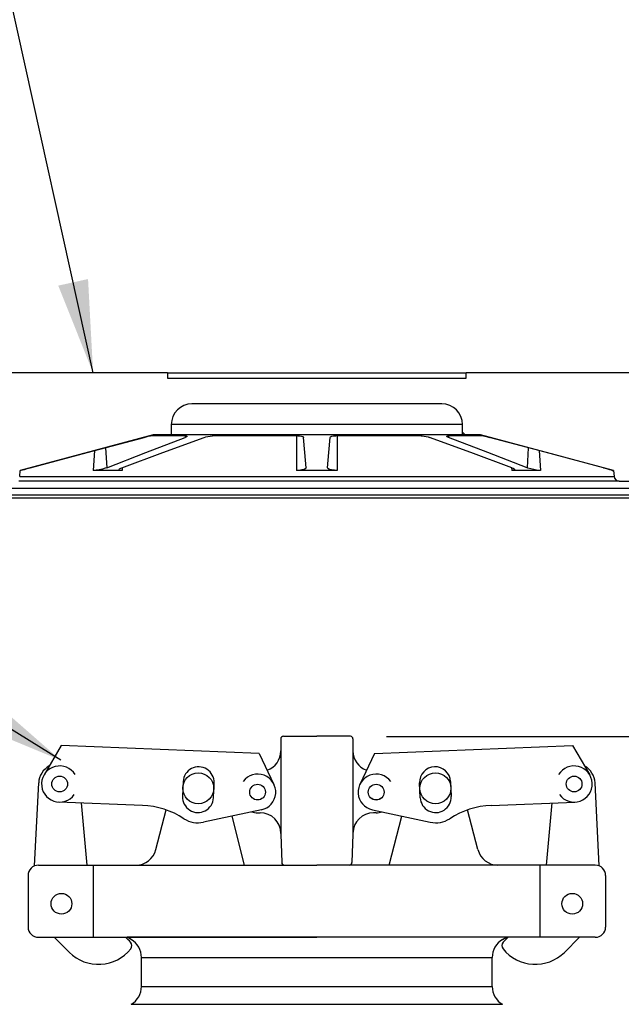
# Model space of a CAD drawing. Extents: x -1276 to 451, y 2026 to 3394.
# Tile 54 of 104: x -545 to -538, y 3185 to 3197. Entities that reach past the tile are written whole.
import ezdxf

# ---------------------------------------------------------------- set-up
doc = ezdxf.new("R2010")
doc.units = 0
doc.header["$MEASUREMENT"] = 0
for name, color, linetype in [('FILL-CAP', 1, 'CONTINUOUS'), ('SPILL-BUCKET', 1, 'CONTINUOUS'), ('SWIVEL-ADAPTOR', 1, 'CONTINUOUS'), ('TEXT', 3, 'CONTINUOUS')]:
    doc.layers.add(name, color=color, linetype=linetype)
doc.styles.add('SIMPLEX', font='simplex')
doc.dimstyles.new('DIM12', dxfattribs={"dimscale": 12, "dimtxt": 0.09375, "dimasz": 0.09375, "dimexe": 0.0625, "dimexo": 0.0625, "dimgap": 0.0625, "dimtad": 1, "dimdec": 4, "dimzin": 3, "dimdsep": 46, "dimlunit": 4, "dimtxsty": 'SIMPLEX', "dimcen": 0, "dimclrd": 3, "dimclre": 3, "dimclrt": 3, "dimadec": 0, "dimazin": 0, "dimtfac": 1, "dimtdec": 4, "dimtmove": 0, "dimatfit": 3, "dimfxl": 1, "dimfrac": 2, "dimtolj": 1, "dimtzin": 3, "dimarcsym": 0})

msp = doc.modelspace()

# ---------------------------------------------------------------- linework, layer by layer
at = {"layer": 'FILL-CAP', "linetype": 'Continuous'}
for p, q in [((-541.75338, 3188.13905), (-541.34713, 3188.13905)), ((-540.94088, 3188.13905), (-541.34713, 3188.13905)), ((-544.44571, 3188.02891), (-544.65405, 3187.67049)), ((-542.04648, 3187.93044), (-544.44571, 3188.02891)), ((-541.78463, 3188.1078), (-541.78463, 3187.96205)), ((-540.90963, 3188.1078), (-540.90963, 3187.96205)), ((-540.64778, 3187.93044), (-538.24855, 3188.02891)), ((-538.24855, 3188.02891), (-538.0402, 3187.67049)), ((-542.04648, 3187.93044), (-541.86821, 3187.55614)), ((-541.78463, 3187.96205), (-541.78463, 3186.95155)), ((-540.90963, 3187.96205), (-540.90963, 3186.96205)), ((-540.64778, 3187.93044), (-540.82605, 3187.55614)), ((-544.76985, 3186.56708), (-544.71884, 3187.57395)), ((-542.96775, 3187.58918), (-542.97513, 3187.40933)), ((-542.60044, 3187.39395), (-542.59306, 3187.5738)), ((-540.09381, 3187.39395), (-540.10119, 3187.5738)), ((-539.72651, 3187.58918), (-539.71913, 3187.40933)), ((-537.92441, 3186.56708), (-537.97541, 3187.57395)), ((-543.46128, 3187.30043), (-544.4739, 3187.34199)), ((-544.13218, 3186.57655), (-544.19806, 3187.33067)), ((-539.23297, 3187.30043), (-538.22035, 3187.34199)), ((-538.56207, 3186.57655), (-538.49619, 3187.33067)), ((-543.29859, 3186.76431), (-543.17475, 3187.2461)), ((-542.01955, 3187.24825), (-542.72197, 3187.09666)), ((-542.22259, 3186.57731), (-542.37532, 3187.17147)), ((-542.06563, 3187.21205), (-542.03463, 3187.21205)), ((-540.6747, 3187.24825), (-539.97229, 3187.09666)), ((-540.62863, 3187.21205), (-540.65963, 3187.21205)), ((-540.47166, 3186.57731), (-540.31893, 3187.17147)), ((-539.39566, 3186.76431), (-539.51951, 3187.2461)), ((-541.78463, 3186.96205), (-541.78463, 3186.95155)), ((-541.78463, 3186.95155), (-541.77258, 3186.60671)), ((-540.90963, 3186.95155), (-540.92167, 3186.60671)), ((-540.90963, 3186.96205), (-540.90963, 3186.95155)), ((-544.72213, 3186.57655), (-543.54072, 3186.57655)), ((-544.05463, 3185.70155), (-544.05463, 3186.57655)), ((-543.54072, 3186.57655), (-541.34713, 3186.57655)), ((-539.15353, 3186.57655), (-541.34713, 3186.57655)), ((-537.97213, 3186.57655), (-539.15353, 3186.57655)), ((-538.63963, 3185.70155), (-538.63963, 3186.57655)), ((-544.84713, 3186.45155), (-544.84713, 3185.82655)), ((-537.84713, 3186.45155), (-537.84713, 3185.82655)), ((-544.72213, 3185.70155), (-541.34713, 3185.70155)), ((-544.52996, 3185.70155), (-544.3471, 3185.51943)), ((-537.97213, 3185.70155), (-541.34713, 3185.70155)), ((-538.1643, 3185.70155), (-538.34715, 3185.51943))]:
    msp.add_line(p, q, dxfattribs=at)
at = {"layer": 'FILL-CAP', "color": 7, "linetype": 'Continuous'}
for centre, radius in [((-544.46493, 3187.56056), 0.0955), ((-542.78463, 3187.50855), 0.1875), ((-539.90963, 3187.50855), 0.1875), ((-538.22932, 3187.56056), 0.0955), ((-542.06563, 3187.46205), 0.0955), ((-540.62863, 3187.46205), 0.0955), ((-544.44263, 3186.10855), 0.126), ((-538.25163, 3186.10855), 0.126)]:
    msp.add_circle(centre, radius, dxfattribs=at)
at = {"layer": 'FILL-CAP', "linetype": 'Continuous'}
msp.add_circle((-540.62863, 3187.46205), 0.096, dxfattribs=at)
for centre, radius, start, end in [((-541.75338, 3188.1078), 0.03125, 90, 180), ((-540.94088, 3188.1078), 0.03125, 0, 90), ((-542.03463, 3187.96205), 0.25, 289.892293, 0), ((-540.65963, 3187.96205), 0.25, 180, 250.107707), ((-544.46916, 3187.5613), 0.25, 119.01975, 177.100106), ((-544.46486, 3187.56056), 0.2188, 31.207475, 324.090131), ((-538.2294, 3187.56056), 0.2188, 215.909869, 148.792525), ((-538.22509, 3187.5613), 0.25, 2.899894, 60.98025), ((-542.06438, 3187.46198), 0.2187, 281.184003, 143.400114), ((-540.62863, 3187.46205), 0.2187, 35.923386, 258.139497), ((-543.50229, 3186.30127), 1, 57.003012, 87.64961), ((-539.19196, 3186.30127), 1, 92.35039, 122.996988), ((-542.06563, 3187.46205), 0.25, 253.199633, 269.999877), ((-542.03463, 3186.96205), 0.25, 0, 90), ((-540.65963, 3186.96205), 0.25, 90, 180), ((-540.62863, 3187.46205), 0.25, 270.000123, 286.800367), ((-542.78779, 3187.40164), 0.312, 237.003012, 282.178318), ((-539.90647, 3187.40164), 0.312, 257.821682, 302.996988), ((-543.54072, 3186.82655), 0.25, 270, 345.58427), ((-539.15353, 3186.82655), 0.25, 194.41573, 270), ((-544.72213, 3186.45155), 0.125, 90, 180), ((-541.74135, 3186.6078), 0.03125, 182, 270), ((-540.9529, 3186.6078), 0.03125, 270, 358), ((-537.97213, 3186.45155), 0.125, 0, 90), ((-544.72213, 3185.82655), 0.125, 180, 270), ((-537.97213, 3185.82655), 0.125, 270, 0), ((-543.98405, 3185.31479), 0.5, 40.753152, 50.670514), ((-543.65263, 3185.60039), 0.0625, 321.339848, 40.753152), ((-539.04162, 3185.60039), 0.0625, 139.246848, 218.660152), ((-538.7102, 3185.31479), 0.5, 129.329486, 139.246848), ((-543.99426, 3185.8737), 0.5, 225.115836, 321.339848), ((-538.69999, 3185.8737), 0.5, 218.660152, 314.884164)]:
    msp.add_arc(centre, radius, start, end, dxfattribs=at)
at = {"layer": 'FILL-CAP', "color": 1, "linetype": 'Continuous'}
for centre, start, end in [((-542.7804, 3187.58149), 357.64961, 177.64961), ((-539.91385, 3187.58149), 2.35039, 182.35039), ((-542.78779, 3187.40164), 177.64961, 357.649627), ((-539.90647, 3187.40164), 182.350373, 2.35039)]:
    msp.add_arc(centre, 0.1875, start, end, dxfattribs=at)
at = {"layer": 'SPILL-BUCKET', "linetype": 'Continuous'}
for p, q in [((-543.15839, 3192.54345), (-547.34303, 3192.54345)), ((-543.15839, 3192.54345), (-543.15839, 3192.48099)), ((-543.15839, 3192.54345), (-543.15252, 3192.54345)), ((-543.15252, 3192.54345), (-543.13493, 3192.54345)), ((-543.13493, 3192.54345), (-543.10576, 3192.54345)), ((-543.10576, 3192.54345), (-543.06518, 3192.54345)), ((-543.06518, 3192.54345), (-543.01345, 3192.54345)), ((-543.01345, 3192.54345), (-542.95092, 3192.54345)), ((-542.95092, 3192.54345), (-542.87799, 3192.54345)), ((-542.87799, 3192.54345), (-542.79513, 3192.54345)), ((-542.79513, 3192.54345), (-542.70288, 3192.54345)), ((-542.70288, 3192.54345), (-542.60183, 3192.54345)), ((-542.60183, 3192.54345), (-542.49265, 3192.54345)), ((-542.49265, 3192.54345), (-542.37604, 3192.54345)), ((-542.37604, 3192.54345), (-542.25276, 3192.54345)), ((-542.25276, 3192.54345), (-542.1236, 3192.54345)), ((-542.1236, 3192.54345), (-541.98941, 3192.54345)), ((-541.98941, 3192.54345), (-541.85105, 3192.54345)), ((-541.85105, 3192.54345), (-541.70943, 3192.54345)), ((-541.70943, 3192.54345), (-541.56545, 3192.54345)), ((-541.56545, 3192.54345), (-541.42006, 3192.54345)), ((-541.42006, 3192.54345), (-541.2742, 3192.54345)), ((-541.2742, 3192.54345), (-541.1288, 3192.54345)), ((-541.1288, 3192.54345), (-540.98483, 3192.54345)), ((-540.98483, 3192.54345), (-540.8432, 3192.54345)), ((-540.8432, 3192.54345), (-540.70485, 3192.54345)), ((-540.70485, 3192.54345), (-540.57065, 3192.54345)), ((-540.57065, 3192.54345), (-540.4415, 3192.54345)), ((-540.4415, 3192.54345), (-540.31821, 3192.54345)), ((-540.31821, 3192.54345), (-540.2016, 3192.54345)), ((-540.2016, 3192.54345), (-540.09242, 3192.54345)), ((-540.09242, 3192.54345), (-539.99138, 3192.54345)), ((-539.99138, 3192.54345), (-539.89913, 3192.54345)), ((-539.89913, 3192.54345), (-539.81627, 3192.54345)), ((-539.81627, 3192.54345), (-539.74333, 3192.54345)), ((-539.74333, 3192.54345), (-539.6808, 3192.54345)), ((-539.6808, 3192.54345), (-539.62908, 3192.54345)), ((-539.62908, 3192.54345), (-539.5885, 3192.54345)), ((-539.5885, 3192.54345), (-539.55932, 3192.54345)), ((-539.55932, 3192.54345), (-539.54174, 3192.54345)), ((-539.54174, 3192.54345), (-539.53587, 3192.54345)), ((-535.35123, 3192.54345), (-539.53587, 3192.54345)), ((-539.53587, 3192.48099), (-539.53587, 3192.54345)), ((-543.15839, 3192.48099), (-539.53587, 3192.48099)), ((-539.83254, 3192.1687), (-542.86172, 3192.1687)), ((-543.10552, 3191.91887), (-543.11155, 3191.91887)), ((-543.11155, 3191.91887), (-543.11155, 3191.79396)), ((-543.08748, 3191.91887), (-543.10552, 3191.91887)), ((-543.05756, 3191.91887), (-543.08748, 3191.91887)), ((-543.01595, 3191.91887), (-543.05756, 3191.91887)), ((-542.96294, 3191.91887), (-543.01595, 3191.91887)), ((-542.89889, 3191.91887), (-542.96294, 3191.91887)), ((-542.82424, 3191.91887), (-542.89889, 3191.91887)), ((-542.7395, 3191.91887), (-542.82424, 3191.91887)), ((-542.64525, 3191.91887), (-542.7395, 3191.91887)), ((-542.54214, 3191.91887), (-542.64525, 3191.91887)), ((-542.43086, 3191.91887), (-542.54214, 3191.91887)), ((-542.31217, 3191.91887), (-542.43086, 3191.91887)), ((-542.1869, 3191.91887), (-542.31217, 3191.91887)), ((-542.05589, 3191.91887), (-542.1869, 3191.91887)), ((-541.92003, 3191.91887), (-542.05589, 3191.91887)), ((-541.78027, 3191.91887), (-541.92003, 3191.91887)), ((-541.63754, 3191.91887), (-541.78027, 3191.91887)), ((-541.49283, 3191.91887), (-541.63754, 3191.91887)), ((-541.34713, 3191.91887), (-541.49283, 3191.91887)), ((-541.20142, 3191.91887), (-541.34713, 3191.91887)), ((-541.05671, 3191.91887), (-541.20142, 3191.91887)), ((-540.91399, 3191.91887), (-541.05671, 3191.91887)), ((-540.77422, 3191.91887), (-540.91399, 3191.91887)), ((-540.63837, 3191.91887), (-540.77422, 3191.91887)), ((-540.50736, 3191.91887), (-540.63837, 3191.91887)), ((-540.38208, 3191.91887), (-540.50736, 3191.91887)), ((-540.2634, 3191.91887), (-540.38208, 3191.91887)), ((-540.15212, 3191.91887), (-540.2634, 3191.91887)), ((-540.049, 3191.91887), (-540.15212, 3191.91887)), ((-539.95475, 3191.91887), (-540.049, 3191.91887)), ((-539.87002, 3191.91887), (-539.95475, 3191.91887)), ((-539.79537, 3191.91887), (-539.87002, 3191.91887)), ((-539.73132, 3191.91887), (-539.79537, 3191.91887)), ((-539.67831, 3191.91887), (-539.73132, 3191.91887)), ((-539.6367, 3191.91887), (-539.67831, 3191.91887)), ((-539.60677, 3191.91887), (-539.6367, 3191.91887)), ((-539.58873, 3191.91887), (-539.60677, 3191.91887)), ((-539.58271, 3191.91887), (-539.58873, 3191.91887)), ((-539.58271, 3191.79396), (-539.58271, 3191.91887)), ((-539.58271, 3191.82751), (-539.54916, 3191.79396)), ((-543.33015, 3191.79396), (-544.94266, 3191.36189)), ((-544.13116, 3191.57832), (-543.44139, 3191.76249)), ((-543.44139, 3191.76249), (-543.41483, 3191.76948)), ((-543.41832, 3191.57832), (-542.94197, 3191.76249)), ((-543.41483, 3191.76948), (-543.39141, 3191.77541)), ((-543.39141, 3191.77541), (-543.37441, 3191.77942)), ((-543.37441, 3191.77942), (-543.36566, 3191.78105)), ((-543.36566, 3191.78105), (-543.36503, 3191.78108)), ((-543.34026, 3191.78108), (-543.36503, 3191.78108)), ((-543.30285, 3191.78108), (-543.34026, 3191.78108)), ((-543.11155, 3191.79396), (-543.33015, 3191.79396)), ((-543.25305, 3191.78108), (-543.30285, 3191.78108)), ((-543.19116, 3191.78108), (-543.25305, 3191.78108)), ((-543.21315, 3191.57832), (-542.71402, 3191.76249)), ((-543.11759, 3191.78108), (-543.19116, 3191.78108)), ((-543.03279, 3191.78108), (-543.11759, 3191.78108)), ((-543.10552, 3191.79396), (-543.11155, 3191.79396)), ((-543.08748, 3191.79396), (-543.10552, 3191.79396)), ((-543.05756, 3191.79396), (-543.08748, 3191.79396)), ((-543.01595, 3191.79396), (-543.05756, 3191.79396)), ((-542.9373, 3191.78108), (-543.03279, 3191.78108)), ((-542.96294, 3191.79396), (-543.01595, 3191.79396)), ((-542.89889, 3191.79396), (-542.96294, 3191.79396)), ((-542.94313, 3191.78109), (-542.94197, 3191.76249)), ((-542.92907, 3191.76826), (-542.94197, 3191.76249)), ((-542.9373, 3191.78108), (-542.92984, 3191.78076)), ((-542.92984, 3191.78076), (-542.92142, 3191.77845)), ((-542.92107, 3191.77417), (-542.92907, 3191.76826)), ((-542.92142, 3191.77845), (-542.92107, 3191.77417)), ((-542.82424, 3191.79396), (-542.89889, 3191.79396)), ((-542.7395, 3191.79396), (-542.82424, 3191.79396)), ((-542.64525, 3191.79396), (-542.7395, 3191.79396)), ((-542.71402, 3191.76249), (-542.6944, 3191.7687)), ((-542.6944, 3191.7687), (-542.66799, 3191.77483)), ((-542.66799, 3191.77483), (-542.64092, 3191.77908)), ((-542.54214, 3191.79396), (-542.64525, 3191.79396)), ((-542.64092, 3191.77908), (-542.61669, 3191.78099)), ((-542.61669, 3191.78099), (-542.6107, 3191.78108)), ((-542.48018, 3191.78108), (-542.6107, 3191.78108)), ((-542.43086, 3191.79396), (-542.54214, 3191.79396)), ((-542.34248, 3191.78108), (-542.48018, 3191.78108)), ((-542.31217, 3191.79396), (-542.43086, 3191.79396)), ((-542.19847, 3191.78108), (-542.34248, 3191.78108)), ((-542.1869, 3191.79396), (-542.31217, 3191.79396)), ((-542.04907, 3191.78108), (-542.19847, 3191.78108)), ((-542.05589, 3191.79396), (-542.1869, 3191.79396)), ((-541.92003, 3191.79396), (-542.05589, 3191.79396)), ((-541.89521, 3191.78108), (-542.04907, 3191.78108)), ((-541.78027, 3191.79396), (-541.92003, 3191.79396)), ((-541.73788, 3191.78108), (-541.89521, 3191.78108)), ((-541.63754, 3191.79396), (-541.78027, 3191.79396)), ((-541.57807, 3191.78108), (-541.73788, 3191.78108)), ((-541.49283, 3191.79396), (-541.63754, 3191.79396)), ((-541.5921, 3191.78108), (-541.59462, 3191.36189)), ((-541.57807, 3191.78108), (-541.55699, 3191.78025)), ((-541.55699, 3191.78025), (-541.53536, 3191.77725)), ((-541.53536, 3191.77725), (-541.51905, 3191.77238)), ((-541.51905, 3191.77238), (-541.5098, 3191.76605)), ((-541.5098, 3191.76605), (-541.50832, 3191.76249)), ((-541.49221, 3191.57832), (-541.50832, 3191.76249)), ((-541.34713, 3191.79396), (-541.49283, 3191.79396)), ((-541.20142, 3191.79396), (-541.34713, 3191.79396)), ((-541.20205, 3191.57832), (-541.18594, 3191.76249)), ((-541.05671, 3191.79396), (-541.20142, 3191.79396)), ((-541.18594, 3191.76249), (-541.18066, 3191.76948)), ((-541.18066, 3191.76948), (-541.1665, 3191.77541)), ((-541.1665, 3191.77541), (-541.14545, 3191.77942)), ((-541.14545, 3191.77942), (-541.12062, 3191.78105)), ((-541.12062, 3191.78105), (-541.11619, 3191.78108)), ((-540.95638, 3191.78108), (-541.11619, 3191.78108)), ((-541.10216, 3191.78108), (-541.09963, 3191.36189)), ((-540.91399, 3191.79396), (-541.05671, 3191.79396)), ((-540.79905, 3191.78108), (-540.95638, 3191.78108)), ((-540.77422, 3191.79396), (-540.91399, 3191.79396)), ((-540.64519, 3191.78108), (-540.79905, 3191.78108)), ((-540.63837, 3191.79396), (-540.77422, 3191.79396)), ((-540.49578, 3191.78108), (-540.64519, 3191.78108)), ((-540.50736, 3191.79396), (-540.63837, 3191.79396)), ((-540.38208, 3191.79396), (-540.50736, 3191.79396)), ((-540.35177, 3191.78108), (-540.49578, 3191.78108)), ((-540.2634, 3191.79396), (-540.38208, 3191.79396)), ((-540.21407, 3191.78108), (-540.35177, 3191.78108)), ((-540.15212, 3191.79396), (-540.2634, 3191.79396)), ((-540.08356, 3191.78108), (-540.21407, 3191.78108)), ((-540.049, 3191.79396), (-540.15212, 3191.79396)), ((-540.08356, 3191.78108), (-540.07232, 3191.78076)), ((-540.07232, 3191.78076), (-540.04837, 3191.77845)), ((-539.95475, 3191.79396), (-540.049, 3191.79396)), ((-540.04837, 3191.77845), (-540.02294, 3191.77417)), ((-540.02294, 3191.77417), (-539.99829, 3191.76826)), ((-539.99829, 3191.76826), (-539.98024, 3191.76249)), ((-539.4811, 3191.57832), (-539.98024, 3191.76249)), ((-539.87002, 3191.79396), (-539.95475, 3191.79396)), ((-539.79537, 3191.79396), (-539.87002, 3191.79396)), ((-539.73132, 3191.79396), (-539.79537, 3191.79396)), ((-539.77361, 3191.77483), (-539.77178, 3191.77908)), ((-539.76598, 3191.7687), (-539.77361, 3191.77483)), ((-539.77178, 3191.77908), (-539.76128, 3191.78099)), ((-539.75228, 3191.76249), (-539.76598, 3191.7687)), ((-539.76128, 3191.78099), (-539.75696, 3191.78108)), ((-539.66147, 3191.78108), (-539.75696, 3191.78108)), ((-539.75113, 3191.78109), (-539.75228, 3191.76249)), ((-539.27593, 3191.57832), (-539.75228, 3191.76249)), ((-539.67831, 3191.79396), (-539.73132, 3191.79396)), ((-539.6367, 3191.79396), (-539.67831, 3191.79396)), ((-539.57667, 3191.78108), (-539.66147, 3191.78108)), ((-539.60677, 3191.79396), (-539.6367, 3191.79396)), ((-539.58873, 3191.79396), (-539.60677, 3191.79396)), ((-539.58271, 3191.79396), (-539.58873, 3191.79396)), ((-539.36411, 3191.79396), (-539.58271, 3191.79396)), ((-539.50309, 3191.78108), (-539.57667, 3191.78108)), ((-539.44121, 3191.78108), (-539.50309, 3191.78108)), ((-539.3914, 3191.78108), (-539.44121, 3191.78108)), ((-539.354, 3191.78108), (-539.3914, 3191.78108)), ((-537.7516, 3191.36189), (-539.36411, 3191.79396)), ((-539.32923, 3191.78108), (-539.354, 3191.78108)), ((-539.32923, 3191.78108), (-539.32379, 3191.78025)), ((-539.32379, 3191.78025), (-539.31042, 3191.77725)), ((-539.31042, 3191.77725), (-539.29075, 3191.77238)), ((-539.29075, 3191.77238), (-539.26631, 3191.76605)), ((-539.26631, 3191.76605), (-539.25287, 3191.76249)), ((-538.56309, 3191.57832), (-539.25287, 3191.76249)), ((-544.04269, 3191.60195), (-544.05853, 3191.36189)), ((-543.90967, 3191.63746), (-543.89461, 3191.39388)), ((-538.78458, 3191.63746), (-538.79965, 3191.39388)), ((-538.65157, 3191.60195), (-538.63573, 3191.36189)), ((-544.82086, 3191.39388), (-544.13116, 3191.57832)), ((-543.89461, 3191.39388), (-543.41832, 3191.57832)), ((-543.71225, 3191.39388), (-543.21315, 3191.57832)), ((-541.47607, 3191.39388), (-541.49221, 3191.57832)), ((-541.21819, 3191.39388), (-541.20205, 3191.57832)), ((-538.982, 3191.39388), (-539.4811, 3191.57832)), ((-538.79965, 3191.39388), (-539.27593, 3191.57832)), ((-537.87339, 3191.39388), (-538.56309, 3191.57832)), ((-544.94905, 3191.28886), (-544.94266, 3191.36189)), ((-544.94053, 3191.36189), (-544.94266, 3191.36189)), ((-544.93413, 3191.36189), (-544.94053, 3191.36189)), ((-544.93413, 3191.36189), (-544.93088, 3191.36336)), ((-544.93411, 3191.36215), (-544.93413, 3191.36189)), ((-544.93088, 3191.36336), (-544.91633, 3191.36774)), ((-544.91633, 3191.36774), (-544.89187, 3191.37462)), ((-544.89187, 3191.37462), (-544.85945, 3191.38349)), ((-544.85945, 3191.38349), (-544.82086, 3191.39388)), ((-544.05283, 3191.36197), (-544.05853, 3191.36189)), ((-543.88955, 3191.36189), (-544.05853, 3191.36189)), ((-544.02243, 3191.36429), (-544.05283, 3191.36197)), ((-543.98575, 3191.36977), (-544.02243, 3191.36429)), ((-543.94719, 3191.37793), (-543.98575, 3191.36977)), ((-543.91203, 3191.38775), (-543.94719, 3191.37793)), ((-543.89461, 3191.39388), (-543.91203, 3191.38775)), ((-543.70852, 3191.36189), (-543.88955, 3191.36189)), ((-543.7466, 3191.37178), (-543.74065, 3191.37998)), ((-543.74068, 3191.36579), (-543.7466, 3191.37178)), ((-543.72369, 3191.36246), (-543.74068, 3191.36579)), ((-543.74065, 3191.37998), (-543.72274, 3191.38971)), ((-543.70852, 3191.36189), (-543.72369, 3191.36246)), ((-543.72274, 3191.38971), (-543.71225, 3191.39388)), ((-543.70656, 3191.39599), (-543.70852, 3191.36189)), ((-541.56431, 3191.36297), (-541.59462, 3191.36189)), ((-541.34713, 3191.36189), (-541.59462, 3191.36189)), ((-541.52925, 3191.3672), (-541.56431, 3191.36297)), ((-541.50035, 3191.37437), (-541.52925, 3191.3672)), ((-541.48183, 3191.38366), (-541.50035, 3191.37437)), ((-541.47607, 3191.39388), (-541.48183, 3191.38366)), ((-541.09963, 3191.36189), (-541.34713, 3191.36189)), ((-541.21221, 3191.38349), (-541.21819, 3191.39388)), ((-541.19461, 3191.37462), (-541.21221, 3191.38349)), ((-541.16795, 3191.36774), (-541.19461, 3191.37462)), ((-541.13499, 3191.36336), (-541.16795, 3191.36774)), ((-541.09963, 3191.36189), (-541.13499, 3191.36336)), ((-538.9877, 3191.39599), (-538.98574, 3191.36189)), ((-538.97968, 3191.36197), (-538.98574, 3191.36189)), ((-538.8047, 3191.36189), (-538.98574, 3191.36189)), ((-538.982, 3191.39388), (-538.96716, 3191.38775)), ((-538.95837, 3191.36429), (-538.97968, 3191.36197)), ((-538.96716, 3191.38775), (-538.95116, 3191.37793)), ((-538.94819, 3191.36977), (-538.95837, 3191.36429)), ((-538.95116, 3191.37793), (-538.94819, 3191.36977)), ((-538.63573, 3191.36189), (-538.8047, 3191.36189)), ((-538.78813, 3191.38971), (-538.79965, 3191.39388)), ((-538.75524, 3191.37998), (-538.78813, 3191.38971)), ((-538.71914, 3191.37178), (-538.75524, 3191.37998)), ((-538.68362, 3191.36579), (-538.71914, 3191.37178)), ((-538.65187, 3191.36246), (-538.68362, 3191.36579)), ((-538.63573, 3191.36189), (-538.65187, 3191.36246)), ((-537.87339, 3191.39388), (-537.83543, 3191.38366)), ((-537.83543, 3191.38366), (-537.80149, 3191.37437)), ((-537.80149, 3191.37437), (-537.77606, 3191.3672)), ((-537.77606, 3191.3672), (-537.7622, 3191.36297)), ((-537.7622, 3191.36297), (-537.76013, 3191.36189)), ((-537.76015, 3191.36218), (-537.76013, 3191.36189)), ((-537.75373, 3191.36189), (-537.76013, 3191.36189)), ((-537.7516, 3191.36189), (-537.75373, 3191.36189)), ((-537.7516, 3191.36189), (-537.74521, 3191.28886)), ((-544.91604, 3191.23184), (-544.9576, 3191.23184)), ((-544.94905, 3191.28886), (-544.94317, 3191.28886)), ((-544.94317, 3191.28886), (-544.92557, 3191.28886)), ((-544.92557, 3191.28886), (-544.8963, 3191.28886)), ((-544.86285, 3191.23184), (-544.91604, 3191.23184)), ((-544.8963, 3191.28886), (-544.85544, 3191.28886)), ((-544.79818, 3191.23184), (-544.86285, 3191.23184)), ((-544.85544, 3191.28886), (-544.80315, 3191.28886)), ((-544.80315, 3191.28886), (-544.73958, 3191.28886)), ((-544.72225, 3191.23184), (-544.79818, 3191.23184)), ((-544.73958, 3191.28886), (-544.66494, 3191.28886)), ((-544.63532, 3191.23184), (-544.72225, 3191.23184)), ((-544.66494, 3191.28886), (-544.57949, 3191.28886)), ((-544.53767, 3191.23184), (-544.63532, 3191.23184)), ((-544.57949, 3191.28886), (-544.48349, 3191.28886)), ((-544.4296, 3191.23184), (-544.53767, 3191.23184)), ((-544.48349, 3191.28886), (-544.37726, 3191.28886)), ((-544.31148, 3191.23184), (-544.4296, 3191.23184)), ((-544.37726, 3191.28886), (-544.26114, 3191.28886)), ((-544.18369, 3191.23184), (-544.31148, 3191.23184)), ((-544.26114, 3191.28886), (-544.13553, 3191.28886)), ((-544.04665, 3191.23184), (-544.18369, 3191.23184)), ((-544.13553, 3191.28886), (-544.00081, 3191.28886)), ((-543.90081, 3191.23184), (-544.04665, 3191.23184)), ((-544.00081, 3191.28886), (-543.85744, 3191.28886)), ((-543.74663, 3191.23184), (-543.90081, 3191.23184)), ((-543.85744, 3191.28886), (-543.70588, 3191.28886)), ((-543.58463, 3191.23184), (-543.74663, 3191.23184)), ((-543.70588, 3191.28886), (-543.54663, 3191.28886)), ((-543.41533, 3191.23184), (-543.58463, 3191.23184)), ((-543.54663, 3191.28886), (-543.38021, 3191.28886)), ((-543.23928, 3191.23184), (-543.41533, 3191.23184)), ((-543.38021, 3191.28886), (-543.20715, 3191.28886)), ((-543.05706, 3191.23184), (-543.23928, 3191.23184)), ((-543.20715, 3191.28886), (-543.02803, 3191.28886)), ((-542.86927, 3191.23184), (-543.05706, 3191.23184)), ((-543.02803, 3191.28886), (-542.84342, 3191.28886)), ((-542.67651, 3191.23184), (-542.86927, 3191.23184)), ((-542.84342, 3191.28886), (-542.65393, 3191.28886)), ((-542.47941, 3191.23184), (-542.67651, 3191.23184)), ((-542.65393, 3191.28886), (-542.46018, 3191.28886)), ((-542.27862, 3191.23184), (-542.47941, 3191.23184)), ((-542.46018, 3191.28886), (-542.2628, 3191.28886)), ((-542.07479, 3191.23184), (-542.27862, 3191.23184)), ((-542.2628, 3191.28886), (-542.06244, 3191.28886)), ((-541.86859, 3191.23184), (-542.07479, 3191.23184)), ((-542.06244, 3191.28886), (-541.85973, 3191.28886)), ((-541.66069, 3191.23184), (-541.86859, 3191.23184)), ((-541.85973, 3191.28886), (-541.65536, 3191.28886)), ((-541.45176, 3191.23184), (-541.66069, 3191.23184)), ((-541.65536, 3191.28886), (-541.44998, 3191.28886)), ((-541.24249, 3191.23184), (-541.45176, 3191.23184)), ((-541.44998, 3191.28886), (-541.24427, 3191.28886)), ((-541.24427, 3191.28886), (-541.03889, 3191.28886)), ((-541.03357, 3191.23184), (-541.24249, 3191.23184)), ((-541.03889, 3191.28886), (-540.83452, 3191.28886)), ((-540.82567, 3191.23184), (-541.03357, 3191.23184)), ((-540.83452, 3191.28886), (-540.63182, 3191.28886)), ((-540.61946, 3191.23184), (-540.82567, 3191.23184)), ((-540.63182, 3191.28886), (-540.43145, 3191.28886)), ((-540.41564, 3191.23184), (-540.61946, 3191.23184)), ((-540.43145, 3191.28886), (-540.23407, 3191.28886)), ((-540.21485, 3191.23184), (-540.41564, 3191.23184)), ((-540.23407, 3191.28886), (-540.04032, 3191.28886)), ((-540.01775, 3191.23184), (-540.21485, 3191.23184)), ((-540.04032, 3191.28886), (-539.85084, 3191.28886)), ((-539.82499, 3191.23184), (-540.01775, 3191.23184)), ((-539.85084, 3191.28886), (-539.66623, 3191.28886)), ((-539.63719, 3191.23184), (-539.82499, 3191.23184)), ((-539.66623, 3191.28886), (-539.48711, 3191.28886)), ((-539.45498, 3191.23184), (-539.63719, 3191.23184)), ((-539.48711, 3191.28886), (-539.31405, 3191.28886)), ((-539.27893, 3191.23184), (-539.45498, 3191.23184)), ((-539.31405, 3191.28886), (-539.14762, 3191.28886)), ((-539.10963, 3191.23184), (-539.27893, 3191.23184)), ((-539.14762, 3191.28886), (-538.98837, 3191.28886)), ((-538.94763, 3191.23184), (-539.10963, 3191.23184)), ((-538.98837, 3191.28886), (-538.83681, 3191.28886)), ((-538.79345, 3191.23184), (-538.94763, 3191.23184)), ((-538.83681, 3191.28886), (-538.69344, 3191.28886)), ((-538.64761, 3191.23184), (-538.79345, 3191.23184)), ((-538.69344, 3191.28886), (-538.55873, 3191.28886)), ((-538.51056, 3191.23184), (-538.64761, 3191.23184)), ((-538.55873, 3191.28886), (-538.43311, 3191.28886)), ((-538.38277, 3191.23184), (-538.51056, 3191.23184)), ((-538.43311, 3191.28886), (-538.317, 3191.28886)), ((-538.26466, 3191.23184), (-538.38277, 3191.23184)), ((-538.317, 3191.28886), (-538.21077, 3191.28886)), ((-538.15659, 3191.23184), (-538.26466, 3191.23184)), ((-538.21077, 3191.28886), (-538.11477, 3191.28886)), ((-538.05893, 3191.23184), (-538.15659, 3191.23184)), ((-538.11477, 3191.28886), (-538.02931, 3191.28886)), ((-537.972, 3191.23184), (-538.05893, 3191.23184)), ((-538.02931, 3191.28886), (-537.95468, 3191.28886)), ((-537.89608, 3191.23184), (-537.972, 3191.23184)), ((-537.95468, 3191.28886), (-537.89111, 3191.28886)), ((-537.83141, 3191.23184), (-537.89608, 3191.23184)), ((-537.89111, 3191.28886), (-537.83881, 3191.28886)), ((-537.83881, 3191.28886), (-537.79796, 3191.28886)), ((-537.77821, 3191.23184), (-537.83141, 3191.23184)), ((-537.79796, 3191.28886), (-537.76868, 3191.28886)), ((-537.73665, 3191.23184), (-537.77821, 3191.23184)), ((-537.76868, 3191.28886), (-537.75108, 3191.28886)), ((-537.75108, 3191.28886), (-537.74521, 3191.28886)), ((-537.74059, 3191.27016), (-537.70713, 3191.2367)), ((-537.70687, 3191.23184), (-537.73665, 3191.23184)), ((-537.68896, 3191.23184), (-537.70687, 3191.23184)), ((-537.68299, 3191.23184), (-537.68896, 3191.23184)), ((-537.68299, 3191.23184), (-535.99708, 3191.23184))]:
    msp.add_line(p, q, dxfattribs=at)
at = {"layer": 'SPILL-BUCKET', "color": 7, "linetype": 'Continuous'}
for p, q in [((-536.65016, 3191.14391), (-547.84837, 3191.14391)), ((-548.18575, 3191.02885), (-536.65257, 3191.02885)), ((-536.65225, 3191.06008), (-547.85276, 3191.06008))]:
    msp.add_line(p, q, dxfattribs=at)
at = {"layer": 'SPILL-BUCKET', "linetype": 'Continuous'}
for centre, radius, start, end in [((-542.86172, 3191.91887), 0.24983, 90, 180), ((-539.83254, 3191.91887), 0.24983, 0, 90), ((-537.68299, 3191.2943), 0.06246, 185, 270)]:
    msp.add_arc(centre, radius, start, end, dxfattribs=at)
at = {"layer": 'SWIVEL-ADAPTOR', "linetype": 'Continuous'}
for p, q in [((-543.59713, 3185.67412), (-543.64443, 3185.70155)), ((-543.59713, 3185.67412), (-543.64443, 3185.70155)), ((-543.59713, 3185.67412), (-543.64443, 3185.70155)), ((-543.59713, 3185.67412), (-543.64443, 3185.70155)), ((-539.04983, 3185.70155), (-543.64443, 3185.70155)), ((-539.09713, 3185.67412), (-539.04983, 3185.70155)), ((-539.09713, 3185.67412), (-539.04983, 3185.70155)), ((-539.09713, 3185.67412), (-539.04983, 3185.70155)), ((-539.09713, 3185.67412), (-539.04983, 3185.70155)), ((-543.47213, 3185.10574), (-543.47213, 3185.45777)), ((-543.47213, 3185.10574), (-543.47213, 3185.45777)), ((-539.22213, 3185.10574), (-539.22213, 3185.45777)), ((-539.22213, 3185.10574), (-539.22213, 3185.45777))]:
    msp.add_line(p, q, dxfattribs=at)
at = {"layer": 'SWIVEL-ADAPTOR', "color": 7}
for p, q in [((-543.47159, 3185.45777), (-539.22159, 3185.45777)), ((-543.47159, 3185.10574), (-539.22106, 3185.10574)), ((-543.59719, 3184.88951), (-539.09599, 3184.88951))]:
    msp.add_line(p, q, dxfattribs=at)
at = {"layer": 'SWIVEL-ADAPTOR', "linetype": 'Continuous'}
for centre, start, end in [((-543.72213, 3185.45777), 0, 59.981633), ((-543.72213, 3185.45777), 0, 59.981633), ((-538.97213, 3185.45777), 120.018367, 180), ((-538.97213, 3185.45777), 120.018367, 180), ((-543.72213, 3185.10574), 299.91219, 0), ((-543.72213, 3185.10574), 299.91219, 0), ((-538.97213, 3185.10574), 180, 240.08781), ((-538.97213, 3185.10574), 180, 240.08781)]:
    msp.add_arc(centre, 0.24947, start, end, dxfattribs=at)
at = {"layer": 'TEXT'}
for p, q in [((-540.50135, 3188.13728), (-536.63049, 3188.13728)), ((-540.50082, 3188.13728), (-536.62996, 3188.13728))]:
    msp.add_line(p, q, dxfattribs=at)

# ---------------------------------------------------------------- leaders
msp.add_leader([(-544.05905, 3192.54368), (-546.02941, 3201.48252), (-554.33856, 3201.48252)], dimstyle='DIM12', override={"dimgap": 0.0625, "dimtad": 0}, dxfattribs=at)
msp.add_leader([(-544.45095, 3187.84794), (-554.85737, 3194.31392), (-556.21093, 3194.31392)], dimstyle='DIM12', dxfattribs=at)

doc.saveas('drawing.dxf')
